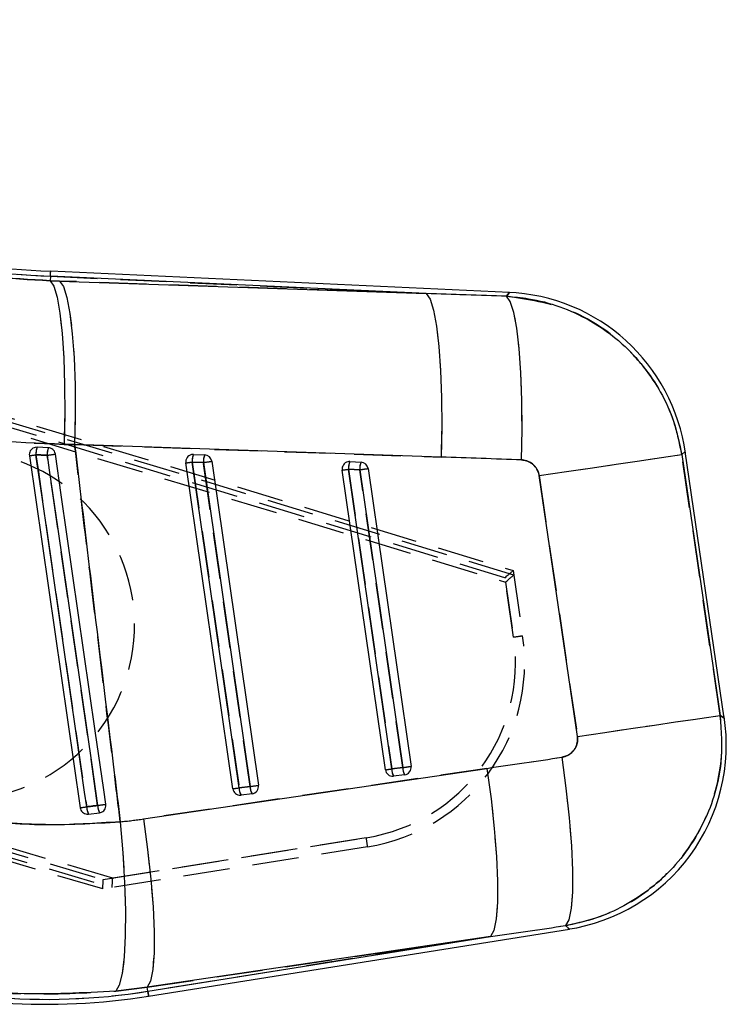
# Model space of a CAD drawing. Extents: x 79 to 812, y 8 to 551.
# Tile 15 of 31: x 496 to 535, y 8 to 61. Entities that reach past the tile are written whole.
import ezdxf

# ---------------------------------------------------------------- set-up
doc = ezdxf.new("R2010")
doc.units = 0
doc.header["$LTSCALE"] = 2
doc.linetypes.add('HIDDEN', pattern=[1.905, 1.27, -0.635])
doc.layers.get('0').update_dxf_attribs({"linetype": 'CONTINUOUS'})

msp = doc.modelspace()

# ---------------------------------------------------------------- linework, layer by layer
at = {"color": 7, "linetype": 'HIDDEN'}
for p, q in [((523.2034, 31.2), (424.1787, 61.2403)), ((424.3068, 61.4642), (523.1693, 31.4389)), ((423.9766, 60.7804), (522.7579, 30.8139)), ((522.7229, 31.052), (424.0877, 61.0082)), ((497.971, 47.4806), (497.9598, 47.2373)), ((498.4701, 47.2196), (497.9598, 47.2373)), ((497.971, 47.4806), (518.4346, 46.5357)), ((518.4346, 46.5357), (498.4701, 47.2196)), ((501.3618, 14.6834), (417.5751, 39.3622)), ((417.4924, 38.8666), (501.3271, 14.1736)), ((417.5433, 39.1107), (500.8502, 14.6018)), ((500.8154, 14.0909), (417.4769, 38.609)), ((498.7142, 38.321), (499.2881, 38.3109)), ((499.2881, 38.3109), (519.2526, 37.6269)), ((534.4486, 23.5483), (532.361, 37.7607)), ((506.3025, 37.3312), (505.6878, 37.3596)), ((505.6878, 37.3596), (508.2478, 19.6009)), ((508.8477, 19.6754), (506.3025, 37.3312)), ((514.8195, 36.9379), (514.2048, 36.9663)), ((514.2048, 36.9663), (516.5593, 20.6331)), ((517.1592, 20.7076), (514.8195, 36.9379)), ((524.5867, 36.6188), (526.6743, 22.4064)), ((523.1693, 31.4389), (523.6909, 27.8921)), ((523.1983, 27.8187), (522.7229, 31.052)), ((522.7579, 30.8139), (523.1983, 27.8187)), ((521.744, 20.6652), (503.0397, 17.9077)), ((516.5593, 20.6331), (517.1592, 20.7076)), ((508.2478, 19.6009), (508.8477, 19.6754)), ((500.0412, 18.1738), (500.0285, 18.1725)), ((500.8502, 14.6018), (515.1705, 16.8852)), ((515.1705, 16.8852), (501.3618, 14.6834)), ((515.2472, 16.3921), (500.8154, 14.0909)), ((503.238, 8.7397), (521.9423, 11.4972)), ((521.9423, 11.4972), (503.274, 8.5139)), ((501.5226, 8.5248), (503.238, 8.7397)), ((503.274, 8.5139), (503.238, 8.7397))]:
    msp.add_line(p, q, dxfattribs=at)
at = {"color": 7, "linetype": 'CONTINUOUS'}
for p, q in [((497.971, 47.4806), (497.9598, 47.2373)), ((497.9598, 47.2373), (498.4701, 47.2196)), ((518.4346, 46.5357), (497.971, 47.4806)), ((522.9677, 46.597), (497.9835, 47.7507)), ((498.4701, 47.2196), (518.4346, 46.5357)), ((497.2432, 38.1665), (497.1419, 38.1582)), ((497.8578, 38.1381), (497.2432, 38.1665)), ((499.2881, 38.3109), (498.7142, 38.321)), ((519.2526, 37.6269), (499.2881, 38.3109)), ((496.8239, 37.7031), (499.5894, 18.5188)), ((505.7596, 37.7731), (506.3743, 37.7447)), ((532.361, 37.7607), (534.4486, 23.5483)), ((534.6754, 23.4072), (532.5418, 37.9329)), ((507.9009, 19.551), (505.3409, 37.3098)), ((508.2478, 19.6009), (505.6878, 37.3596)), ((505.6878, 37.3596), (506.3025, 37.3312)), ((506.3025, 37.3312), (508.8477, 19.6754)), ((506.755, 37.3966), (509.3002, 19.7408)), ((514.2766, 37.3798), (514.8913, 37.3514)), ((516.2125, 20.5833), (513.8579, 36.9165)), ((516.5593, 20.6331), (514.2048, 36.9663)), ((514.2048, 36.9663), (514.8195, 36.9379)), ((514.8195, 36.9379), (517.1592, 20.7076)), ((515.272, 37.0033), (517.6117, 20.773)), ((526.6743, 22.4064), (524.5867, 36.6188)), ((503.0397, 17.9077), (521.744, 20.6652)), ((517.1592, 20.7076), (516.5593, 20.6331)), ((517.2639, 20.3128), (516.664, 20.2383)), ((508.8477, 19.6754), (508.2478, 19.6009)), ((508.9524, 19.2805), (508.3525, 19.206)), ((500.0412, 18.1738), (500.641, 18.2483)), ((500.0285, 18.1725), (500.0412, 18.1738)), ((503.3167, 8.2469), (526.2348, 11.9093)), ((521.9423, 11.4972), (503.238, 8.7397)), ((503.274, 8.5139), (521.9423, 11.4972)), ((503.238, 8.7397), (501.5226, 8.5248)), ((503.274, 8.5139), (503.238, 8.7397))]:
    msp.add_line(p, q, dxfattribs=at)
at = {"color": 7, "linetype": 'CONTINUOUS', "flags": 128}
for points in [[(497.9598, 47.2373), (498.1586, 46.9336), (498.3369, 46.3383), (498.4888, 45.4713), (498.6092, 44.3612), (498.6941, 43.0449), (498.7408, 41.5661), (498.7475, 39.9739), (498.7142, 38.321)], [(498.4701, 47.2196), (498.6803, 46.9159), (498.8697, 46.321), (499.0319, 45.4547), (499.1616, 44.3456), (499.2545, 43.0307), (499.3074, 41.5533), (499.3188, 39.9625), (499.2881, 38.3109)], [(518.4346, 46.5357), (518.6449, 46.2319), (518.8342, 45.637), (518.9964, 44.7707), (519.1261, 43.6617), (519.219, 42.3467), (519.272, 40.8693), (519.2833, 39.2785), (519.2526, 37.6269)], [(523.6245, 37.4743), (523.6574, 39.1364), (523.6477, 40.7367), (523.5957, 42.2214), (523.503, 43.5406), (523.3729, 44.6501), (523.2097, 45.5127), (523.0189, 46.0993), (522.8068, 46.3903)], [(499.9448, 18.5697), (499.829, 19.3734), (499.3659, 22.5882), (497.5137, 35.4475), (497.1815, 37.7542)], [(497.7932, 37.7254), (497.909, 36.9217), (498.372, 33.7069), (500.2243, 20.8476), (500.5417, 18.6439)], [(500.9894, 18.7086), (500.8752, 19.5013), (500.4118, 22.7161), (498.5583, 35.5752), (498.2391, 37.79)], [(524.5867, 36.6188), (526.081, 36.8383), (527.4968, 37.0462), (528.7934, 37.2367), (529.9336, 37.4042), (530.8846, 37.5439), (531.6191, 37.6517), (532.116, 37.7247), (532.361, 37.7607)], [(526.6743, 22.4064), (528.1686, 22.6259), (529.5843, 22.8338), (530.881, 23.0243), (532.0212, 23.1917), (532.9722, 23.3314), (533.7067, 23.4393), (534.2036, 23.5123), (534.4486, 23.5483)], [(525.8206, 21.2689), (526.0483, 19.5906), (526.2251, 17.9642), (526.345, 16.446), (526.4038, 15.0888), (526.3995, 13.9395), (526.3321, 13.0381), (526.2042, 12.4157), (526.02, 12.094)], [(521.744, 20.6652), (521.9683, 18.9968), (522.1425, 17.3793), (522.2607, 15.8681), (522.3188, 14.515), (522.3148, 13.3662), (522.2489, 12.4613), (522.1233, 11.8311), (521.9423, 11.4972)], [(501.7736, 17.7532), (501.9168, 16.0672), (502.0122, 14.4331), (502.0567, 12.9075), (502.0485, 11.5432), (501.9881, 10.3872), (501.8775, 9.4795), (501.7205, 8.8514), (501.5226, 8.5248)], [(503.0397, 17.9077), (503.264, 16.2393), (503.4382, 14.6218), (503.5564, 13.1106), (503.6144, 11.7575), (503.6105, 10.6088), (503.5445, 9.7038), (503.4189, 9.0736), (503.238, 8.7397)]]:
    msp.add_lwpolyline(points, dxfattribs=at)
at = {"color": 7, "linetype": 'HIDDEN', "flags": 128}
for points in [[(497.9598, 47.2373), (498.1586, 46.9336), (498.3369, 46.3383), (498.4888, 45.4713), (498.6092, 44.3612), (498.6941, 43.0449), (498.7408, 41.5661), (498.7475, 39.9739), (498.7142, 38.321)], [(498.4701, 47.2196), (498.6803, 46.9159), (498.8697, 46.321), (499.0319, 45.4547), (499.1616, 44.3456), (499.2545, 43.0307), (499.3074, 41.5533), (499.3188, 39.9625), (499.2881, 38.3109)], [(518.4346, 46.5357), (518.6449, 46.2319), (518.8342, 45.637), (518.9964, 44.7707), (519.1261, 43.6617), (519.219, 42.3467), (519.272, 40.8693), (519.2833, 39.2785), (519.2526, 37.6269)], [(522.9677, 46.597), (522.9498, 46.574), (522.8068, 46.3903)], [(523.6245, 37.4743), (523.6574, 39.1364), (523.6477, 40.7367), (523.5957, 42.2214), (523.503, 43.5406), (523.3729, 44.6501), (523.2097, 45.5127), (523.0189, 46.0993), (522.8068, 46.3903)], [(497.1815, 37.7542), (497.2972, 36.9505), (497.7603, 33.7357), (499.6125, 20.8764), (499.9448, 18.5697)], [(500.5417, 18.6439), (500.426, 19.4476), (499.9629, 22.6624), (498.1106, 35.5217), (497.7932, 37.7254)], [(524.5867, 36.6188), (526.081, 36.8383), (527.4968, 37.0462), (528.7934, 37.2367), (529.9336, 37.4042), (530.8846, 37.5439), (531.6191, 37.6517), (532.116, 37.7247), (532.361, 37.7607)], [(532.361, 37.7607), (532.5217, 37.9137), (532.5418, 37.9329)], [(526.6743, 22.4064), (528.1686, 22.6259), (529.5843, 22.8338), (530.881, 23.0243), (532.0212, 23.1917), (532.9722, 23.3314), (533.7067, 23.4393), (534.2036, 23.5123), (534.4486, 23.5483)], [(534.6754, 23.4072), (534.6502, 23.4229), (534.4486, 23.5483)], [(525.8206, 21.2689), (526.0483, 19.5906), (526.2251, 17.9642), (526.345, 16.446), (526.4038, 15.0888), (526.3995, 13.9395), (526.3321, 13.0381), (526.2042, 12.4157), (526.02, 12.094)], [(521.744, 20.6652), (521.9683, 18.9968), (522.1425, 17.3793), (522.2607, 15.8681), (522.3188, 14.515), (522.3148, 13.3662), (522.2489, 12.4613), (522.1233, 11.8311), (521.9423, 11.4972)], [(501.7736, 17.7532), (501.9168, 16.0672), (502.0122, 14.4331), (502.0567, 12.9075), (502.0485, 11.5432), (501.9881, 10.3872), (501.8775, 9.4795), (501.7205, 8.8514), (501.5226, 8.5248)], [(503.0397, 17.9077), (503.264, 16.2393), (503.4382, 14.6218), (503.5564, 13.1106), (503.6144, 11.7575), (503.6105, 10.6088), (503.5445, 9.7038), (503.4189, 9.0736), (503.238, 8.7397)], [(526.02, 12.094), (526.2109, 11.9299), (526.2348, 11.9093)], [(503.274, 8.5139), (503.2927, 8.3971), (503.306, 8.3137), (503.314, 8.2636), (503.3167, 8.2469)]]:
    msp.add_lwpolyline(points, dxfattribs=at)
at = {"color": 8, "linetype": 'CONTINUOUS', "flags": 128}
for points in [[(497.971, 47.4806), (497.9765, 47.5988), (497.9804, 47.6832), (497.9827, 47.7338), (497.9835, 47.7507)], [(522.8068, 46.3903), (522.9498, 46.574), (522.9677, 46.597)], [(532.5418, 37.9329), (532.5217, 37.9137), (532.361, 37.7607)], [(534.4486, 23.5483), (534.6502, 23.4229), (534.6754, 23.4072)], [(526.2348, 11.9093), (526.2109, 11.9299), (526.02, 12.094)], [(503.3167, 8.2469), (503.314, 8.2636), (503.306, 8.3137), (503.2927, 8.3971), (503.274, 8.5139)]]:
    msp.add_lwpolyline(points, dxfattribs=at)
at = {"color": 7, "linetype": 'CONTINUOUS'}
for centre, radius, start, end in [((501.1853, 117.088), 69.4111, 253.357619, 267.356097), ((501.1853, 117.088), 69.6815, 253.360312, 267.356097), ((522.4995, 36.4578), 10.15, 7.78459, 87.85754), ((498.2446, 37.8057), 1.0643, 160.18366, 182.77152), ((498.7997, 37.7793), 1.0079, 159.14743, 183.06136), ((485.2935, 119.6325), 82.7368, 278.010979, 278.261094), ((473.4781, 207.1674), 171.1777, 278.166272, 278.31706), ((505.7428, 37.3677), 0.406, 102.30115, 188.20302), ((505.7412, 37.375), 0.3985, 87.35536, 102.30051), ((506.5758, 37.4184), 0.89, 156.51236, 183.78723), ((507.1913, 37.3899), 0.8907, 156.52448, 183.7751), ((506.354, 37.3402), 0.405, 8.0048, 87.12293), ((473.3355, 261.2324), 226.1983, 278.134224, 278.22298), ((446.5602, 452.5575), 419.502, 278.187471, 278.249921), ((514.2598, 36.9744), 0.406, 102.30115, 188.20302), ((514.2582, 36.9815), 0.3988, 87.35971, 102.29616), ((515.0936, 37.025), 0.8908, 156.52467, 183.77509), ((515.7083, 36.9966), 0.8907, 156.52399, 183.7756), ((514.871, 36.947), 0.405, 7.99716, 87.13057), ((481.4131, 263.8965), 229.2872, 278.134821, 278.222382), ((455.3047, 450.5889), 417.9105, 278.187352, 278.25004), ((524.6331, 21.9322), 10.15, 278.51741, 8.86558), ((485.1913, 237.6576), 219.2797, 278.132823, 278.224381), ((516.6143, 20.6412), 0.406, 188.20302, 274.41105), ((517.3563, 20.6331), 0.797, 180.00124, 209.69896), ((456.5542, 441.879), 425.5095, 278.188447, 278.250012), ((517.9562, 20.7076), 0.797, 180.00118, 209.69875), ((517.2122, 20.7134), 0.404, 277.35657, 8.48199), ((516.6143, 20.639), 0.4038, 274.43857, 277.06968), ((476.8798, 236.6254), 219.2797, 278.132823, 278.224381), ((508.3028, 19.609), 0.406, 188.20302, 274.41105), ((509.0448, 19.6009), 0.797, 180.00053, 209.69967), ((448.2427, 440.8468), 425.5095, 278.188447, 278.250012), ((509.6447, 19.6754), 0.797, 180.00118, 209.69875), ((508.9007, 19.6812), 0.404, 277.35657, 8.48199), ((508.3028, 19.6068), 0.4038, 274.43857, 277.06968), ((485.0254, 121.4828), 103.9889, 278.050965, 278.24876), ((500.8652, 18.5841), 0.9205, 180.89304, 206.46438), ((467.3823, 249.4177), 233.144, 278.176739, 278.287913), ((501.4142, 18.6527), 0.8725, 180.57944, 207.60755), ((497.7606, 43.0149), 34.9388, 250.8561, 279.0794), ((497.7606, 43.0149), 35.2092, 253.3561, 279.0794)]:
    msp.add_arc(centre, radius, start, end, dxfattribs=at)
at = {"color": 7, "linetype": 'HIDDEN'}
for centre, radius, start, end in [((501.1853, 117.088), 69.6815, 253.360312, 267.356097), ((498.2446, 37.8057), 1.0643, 160.18366, 182.77152), ((498.7997, 37.7793), 1.0079, 159.14743, 183.06136), ((493.0501, 28.4651), 9.5, 253.3561, 73.3561), ((485.2935, 119.6325), 82.7368, 278.010979, 278.261094), ((473.4781, 207.1674), 171.1777, 278.166272, 278.31706), ((506.5758, 37.4184), 0.89, 156.51236, 183.78723), ((507.1913, 37.3899), 0.8907, 156.52448, 183.7751), ((473.3355, 261.2324), 226.1983, 278.134224, 278.22298), ((446.5602, 452.5575), 419.502, 278.187471, 278.249921), ((515.0936, 37.025), 0.8908, 156.52467, 183.77509), ((515.7083, 36.9966), 0.8907, 156.52399, 183.7756), ((481.4131, 263.8965), 229.2872, 278.134821, 278.222382), ((455.3047, 450.5889), 417.9105, 278.187352, 278.25004), ((513.651, 26.4148), 9.65, 279.0598, 8.36515), ((513.6489, 26.4154), 10.15, 279.0598, 8.36515), ((513.5642, 94.1912), 67.0681, 278.258873, 278.684318), ((485.1913, 237.6576), 219.2797, 278.132823, 278.224381), ((517.3563, 20.6331), 0.797, 180.00124, 209.69896), ((456.5542, 441.879), 425.5095, 278.188447, 278.250012), ((517.9562, 20.7076), 0.797, 180.00118, 209.69875), ((476.8798, 236.6254), 219.2797, 278.132823, 278.224381), ((509.0448, 19.6009), 0.797, 180.00053, 209.69967), ((448.2427, 440.8468), 425.5095, 278.188447, 278.250012), ((509.6447, 19.6754), 0.797, 180.00118, 209.69875), ((485.0254, 121.4828), 103.9889, 278.050965, 278.24876), ((500.8652, 18.5841), 0.9205, 180.89304, 206.46438), ((467.3823, 249.4177), 233.144, 278.176739, 278.287913), ((501.4142, 18.6527), 0.8725, 180.57944, 207.60755), ((483.3812, 11.6914), 32.2108, 8.39133, 9.27905), ((497.7606, 43.0149), 34.9388, 250.8561, 279.0794)]:
    msp.add_arc(centre, radius, start, end, dxfattribs=at)
at = {"color": 7, "linetype": 'CONTINUOUS'}
for centre, major_axis, ratio, start_param, end_param in [((566.8658, -26.5558), (455.8017, -22.97), 0.1556261, 1.6754496, 1.6850915), ((568.1036, -26.374), (455.8136, -22.7135), 0.1356176, 1.6752891, 1.684931), ((551.3252, 87.8544), (442.2429, 70.7843), 0.1382425, 4.6233432, 4.632577), ((499.3048, 43.2418), (25.3379, 3.7217), 0.9999268, 4.663108, 4.7129171), ((550.0874, 87.6726), (442.2402, 70.8011), 0.1586389, 4.6233322, 4.6325659)]:
    msp.add_ellipse(centre, major_axis=major_axis, ratio=ratio, start_param=start_param, end_param=end_param, dxfattribs=at)
at = {"color": 7, "linetype": 'HIDDEN'}
for centre, major_axis, ratio, start_param, end_param in [((566.8658, -26.5558), (455.8017, -22.97), 0.1556261, 1.6754496, 1.6850915), ((568.1036, -26.374), (455.8136, -22.7135), 0.1356176, 1.6752891, 1.684931), ((522.7208, 31.0526), (0.4486, 0.3863), 0.003104, 4.7143756, 6.2831853), ((522.7558, 30.8145), (0.4486, 0.3864), 0.003104, 4.7143749, 6.2153378), ((522.6752, 31.3628), (0.5289, -0.1617), 0.063181, 6.2472486, 6.3131279), ((551.3252, 87.8544), (442.2429, 70.7843), 0.1382425, 4.6233432, 4.632577), ((499.3048, 43.2418), (25.3379, 3.7217), 0.9999268, 4.663108, 4.7129171), ((500.8481, 14.6024), (0.0328, 0.5115), 0.0041474, 3.1415927, 4.7114332), ((501.3598, 14.684), (0.0329, 0.5116), 0.0041474, 3.2104711, 4.7114339), ((500.2089, 14.5005), (1.1182, -0.327), 0.0299477, 6.220086, 6.2880271), ((550.0874, 87.6726), (442.2402, 70.8011), 0.1586389, 4.6233322, 4.6325659)]:
    msp.add_ellipse(centre, major_axis=major_axis, ratio=ratio, start_param=start_param, end_param=end_param, dxfattribs=at)
at = {"color": 7, "linetype": 'CONTINUOUS'}
for points, knots in [([(484.7695, 49.0803), (486.9237, 48.6038), (491.2827, 47.6396), (495.7169, 47.3724), (497.9598, 47.2373)], [0, 0, 0, 0, 0.49419668, 1, 1, 1, 1]), ([(522.8068, 46.3903), (523.211, 46.3555), (524.7751, 46.2208), (527.0035, 45.4023), (529.4688, 43.637), (531.0265, 41.6729), (531.9931, 39.5451), (532.2384, 38.3555), (532.361, 37.7607)], [0, 0, 0, 0, 0.0875434, 0.3387654, 0.4987781, 0.7383089, 0.8691547, 1, 1, 1, 1]), ([(498.7142, 38.321), (495.9348, 38.4345), (490.3231, 38.6638), (484.7755, 39.6802), (481.9756, 40.1932)], [0, 0, 0, 0, 0.4952902, 1, 1, 1, 1]), ([(497.1419, 38.1582), (497.098, 38.1444), (497.0102, 38.1166), (496.9053, 38.0223), (496.8368, 37.9018), (496.8155, 37.7892), (496.8219, 37.7235), (496.8239, 37.7031)], [0, 0, 0, 0, 0.2254874, 0.4510575, 0.6758662, 0.899383, 1, 1, 1, 1]), ([(498.2391, 37.79), (498.2376, 37.7986), (498.2288, 37.8521), (498.1911, 37.9468), (498.1009, 38.0512), (497.9848, 38.1207), (497.8988, 38.1325), (497.8578, 38.1381)], [0, 0, 0, 0, 0.0467673, 0.2906431, 0.5344825, 0.7783676, 1, 1, 1, 1]), ([(499.2881, 38.3109), (499.5915, 35.7638), (500.3019, 29.8), (501.1351, 22.948), (501.6642, 18.643), (501.7736, 17.7532)], [0, 0, 0, 0, 0.371617, 0.8701231, 1, 1, 1, 1]), ([(497.1815, 37.7542), (497.2732, 37.7499), (497.4772, 37.7403), (497.6811, 37.7307), (497.7932, 37.7254)], [0, 0, 0, 0, 0.4497928, 1, 1, 1, 1]), ([(524.5867, 36.6188), (524.5852, 36.6285), (524.5664, 36.748), (524.4864, 36.9713), (524.2967, 37.2065), (524.0479, 37.3811), (523.8229, 37.46), (523.6654, 37.4713), (523.6245, 37.4743)], [0, 0, 0, 0, 0.0210063, 0.2595963, 0.498152, 0.658265, 0.9113129, 1, 1, 1, 1]), ([(534.4486, 23.5483), (534.5057, 22.687), (534.6365, 20.7117), (533.8519, 18.1333), (532.3632, 15.6376), (530.2242, 13.5842), (527.8114, 12.4471), (526.3649, 12.162), (526.02, 12.094)], [0, 0, 0, 0, 0.1644344, 0.3771116, 0.5014204, 0.7180896, 0.9327692, 1, 1, 1, 1]), ([(525.8206, 21.2689), (525.8557, 21.2752), (526.0022, 21.3018), (526.2466, 21.412), (526.4643, 21.6154), (526.6152, 21.8639), (526.6944, 22.122), (526.6804, 22.32), (526.6743, 22.4064)], [0, 0, 0, 0, 0.0681917, 0.28491, 0.5017904, 0.625533, 0.8366393, 1, 1, 1, 1]), ([(489.2517, 18.9046), (490.5701, 18.57), (493.2318, 17.8946), (497.4586, 17.4926), (500.3028, 17.6644), (501.7736, 17.7532)], [0, 0, 0, 0, 0.3215618, 0.6491805, 1, 1, 1, 1]), ([(499.5894, 18.5188), (499.6003, 18.4745), (499.6221, 18.3858), (499.708, 18.2758), (499.8222, 18.1994), (499.9354, 18.1688), (500.0047, 18.1715), (500.0285, 18.1725)], [0, 0, 0, 0, 0.2201758, 0.4403257, 0.6610744, 0.8831079, 1, 1, 1, 1]), ([(500.5417, 18.6439), (500.461, 18.6338), (500.2621, 18.6091), (500.0631, 18.5844), (499.9448, 18.5697)], [0, 0, 0, 0, 0.4058203, 1, 1, 1, 1]), ([(500.641, 18.2483), (500.6806, 18.2569), (500.7646, 18.2749), (500.8746, 18.352), (500.9562, 18.4625), (500.997, 18.5878), (500.9918, 18.671), (500.9894, 18.7086)], [0, 0, 0, 0, 0.1890815, 0.4011543, 0.6132092, 0.8252707, 1, 1, 1, 1]), ([(501.5226, 8.5248), (499.749, 8.4268), (496.3318, 8.2381), (491.2196, 8.8546), (488.0191, 9.8106), (486.4017, 10.2937)], [0, 0, 0, 0, 0.3480157, 0.6705308, 1, 1, 1, 1])]:
    msp.add_open_spline(points, degree=3, knots=knots, dxfattribs=at)
at = {"color": 7, "linetype": 'HIDDEN'}
for points, knots in [([(497.9598, 47.2373), (495.7694, 47.3678), (491.3358, 47.6321), (486.9756, 48.5938), (484.7695, 49.0803)], [0, 0, 0, 0, 0.4940319, 1, 1, 1, 1]), ([(532.361, 37.7607), (532.2516, 38.3027), (531.9215, 39.9384), (530.7966, 42.0417), (528.8344, 44.1822), (526.2835, 45.8652), (523.9803, 46.2131), (522.8068, 46.3903)], [0, 0, 0, 0, 0.1194005, 0.3603203, 0.5016307, 0.7460918, 1, 1, 1, 1]), ([(481.9756, 40.1932), (484.7232, 39.6885), (490.2699, 38.6696), (495.8821, 38.4379), (498.7142, 38.321)], [0, 0, 0, 0, 0.4953729, 1, 1, 1, 1]), ([(501.7736, 17.7532), (501.6582, 18.6923), (501.1378, 22.9258), (500.3047, 29.7778), (499.6001, 35.6922), (499.2881, 38.3109)], [0, 0, 0, 0, 0.137079, 0.6179387, 1, 1, 1, 1]), ([(497.7932, 37.7254), (497.6811, 37.7307), (497.4772, 37.7403), (497.2732, 37.7499), (497.1815, 37.7542)], [0, 0, 0, 0, 0.5502072, 1, 1, 1, 1]), ([(523.6245, 37.4743), (523.63, 37.474), (523.7483, 37.4692), (523.9793, 37.4182), (524.2328, 37.2615), (524.4305, 37.0474), (524.5435, 36.8372), (524.5759, 36.6732), (524.5867, 36.6188)], [0, 0, 0, 0, 0.0119274, 0.2564469, 0.5011449, 0.6418707, 0.8812543, 1, 1, 1, 1]), ([(526.02, 12.094), (526.7019, 12.2491), (528.5235, 12.6636), (530.8054, 14.0808), (532.8744, 16.3066), (534.2437, 19.0005), (534.6478, 21.6484), (534.4903, 23.1507), (534.4486, 23.5483)], [0, 0, 0, 0, 0.1333822, 0.3562939, 0.4989668, 0.7110115, 0.9235204, 1, 1, 1, 1]), ([(526.6743, 22.4064), (526.6786, 22.3665), (526.6952, 22.2159), (526.6549, 21.9504), (526.5161, 21.6818), (526.3061, 21.4612), (526.0742, 21.3224), (525.8899, 21.2835), (525.8206, 21.2689)], [0, 0, 0, 0, 0.0760445, 0.2869539, 0.497814, 0.6404345, 0.8648408, 1, 1, 1, 1]), ([(501.7736, 17.7532), (500.421, 17.6677), (497.6915, 17.4953), (493.4615, 17.8495), (490.6822, 18.5461), (489.2517, 18.9046)], [0, 0, 0, 0, 0.32282264, 0.65146021, 1, 1, 1, 1]), ([(499.9448, 18.5697), (500.0631, 18.5844), (500.2621, 18.6091), (500.461, 18.6338), (500.5417, 18.6439)], [0, 0, 0, 0, 0.5941797, 1, 1, 1, 1]), ([(486.4017, 10.2937), (488.1295, 9.7824), (491.4336, 8.8047), (496.5507, 8.2384), (499.8537, 8.4287), (501.5226, 8.5248)], [0, 0, 0, 0, 0.3516037, 0.6723844, 1, 1, 1, 1])]:
    msp.add_open_spline(points, degree=3, knots=knots, dxfattribs=at)

doc.saveas('drawing.dxf')
